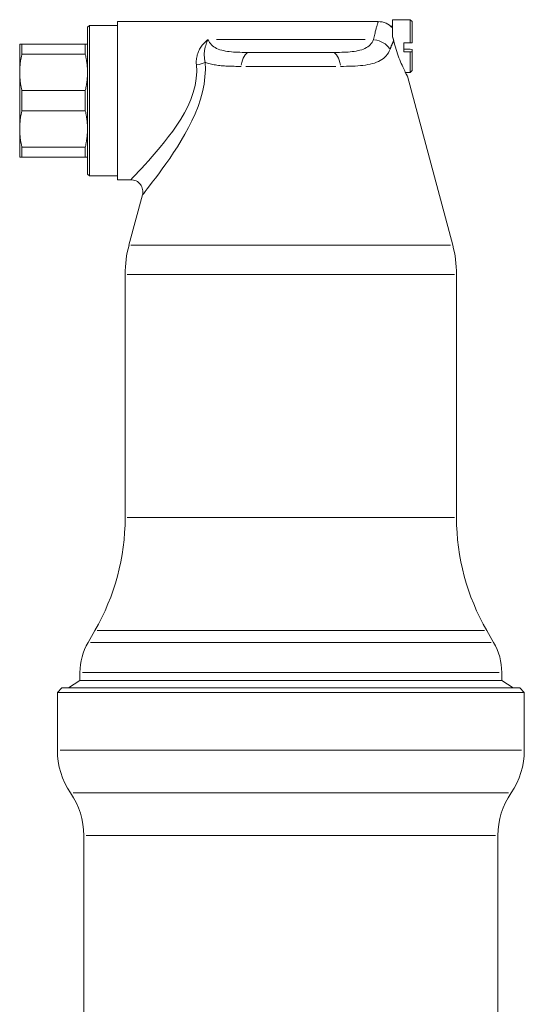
# Model space of a CAD drawing. Header units: millimetres. Extents: x 60394 to 199354, y 20895 to 166073.
# Tile 114 of 256: x 95275 to 95342, y 27420 to 27550. Entities that reach past the tile are written whole.
import ezdxf

# ---------------------------------------------------------------- set-up
doc = ezdxf.new("R2010")
doc.units = ezdxf.units.MM
doc.layers.add('UT_ZARIZENI - ARMATURY', color=6, linetype='Continuous', lineweight=5)

msp = doc.modelspace()

# ---------------------------------------------------------------- linework, layer by layer
at = {"layer": 'UT_ZARIZENI - ARMATURY'}
for p, q in [((95324.21, 27548.56), (95324.21, 27550.39)), ((95324.21, 27550.39), (95326.56, 27550.39)), ((95326.56, 27547.32), (95326.56, 27550.39)), ((95326.81, 27550.14), (95326.56, 27550.39)), ((95283.71, 27549.39), (95283.96, 27549.64)), ((95283.71, 27549.39), (95283.71, 27529.89)), ((95283.96, 27529.64), (95283.96, 27549.64)), ((95283.96, 27549.64), (95287.71, 27549.64)), ((95287.71, 27550.14), (95287.71, 27529.14)), ((95322.32, 27550.14), (95287.71, 27550.14)), ((95321.92, 27548.77), (95321.96, 27548.92)), ((95321.96, 27548.92), (95321.99, 27549.06)), ((95321.99, 27549.06), (95322.03, 27549.18)), ((95322.03, 27549.18), (95322.06, 27549.31)), ((95322.06, 27549.31), (95322.09, 27549.42)), ((95322.09, 27549.42), (95322.12, 27549.52)), ((95322.12, 27549.52), (95322.15, 27549.62)), ((95322.15, 27549.62), (95322.18, 27549.71)), ((95322.18, 27549.71), (95322.21, 27549.79)), ((95322.21, 27549.79), (95322.23, 27549.86)), ((95322.23, 27549.86), (95322.25, 27549.93)), ((95322.25, 27549.93), (95322.27, 27549.99)), ((95322.27, 27549.99), (95322.28, 27550.03)), ((95322.28, 27550.03), (95322.3, 27550.07)), ((95322.3, 27550.07), (95322.31, 27550.1)), ((95322.31, 27550.1), (95322.32, 27550.12)), ((95322.32, 27550.14), (95322.59, 27550.13)), ((95322.32, 27550.12), (95322.32, 27550.14)), ((95322.32, 27550.14), (95322.32, 27550.14)), ((95322.59, 27550.13), (95322.85, 27550.09)), ((95322.85, 27550.09), (95323.1, 27550.02)), ((95323.1, 27550.02), (95323.35, 27549.92)), ((95323.35, 27549.92), (95323.58, 27549.8)), ((95323.58, 27549.8), (95323.8, 27549.66)), ((95323.8, 27549.66), (95324, 27549.49)), ((95324.21, 27549.55), (95323.94, 27549.55)), ((95324, 27549.49), (95324.19, 27549.31)), ((95324.21, 27549.31), (95324.19, 27549.31)), ((95326.81, 27550.14), (95326.81, 27547.34)), ((95299.48, 27547.56), (95299.6, 27547.66)), ((95299.6, 27547.66), (95299.72, 27547.75)), ((95299.66, 27547.62), (95299.62, 27547.53)), ((95299.72, 27547.75), (95299.66, 27547.62)), ((95299.72, 27547.75), (95299.81, 27547.55)), ((95300.82, 27547.75), (95320.59, 27547.75)), ((95321.61, 27547.55), (95321.69, 27547.75)), ((95321.69, 27547.75), (95321.73, 27547.94)), ((95321.73, 27547.94), (95321.77, 27548.12)), ((95321.77, 27548.12), (95321.81, 27548.3)), ((95321.81, 27548.3), (95321.85, 27548.46)), ((95321.85, 27548.46), (95321.89, 27548.62)), ((95321.89, 27548.62), (95321.92, 27548.77)), ((95324.21, 27548.56), (95324.21, 27548.11)), ((95324.21, 27548.11), (95324.22, 27548.09)), ((95324.22, 27548.09), (95324.22, 27548.07)), ((95324.22, 27548.07), (95324.23, 27548.05)), ((95324.23, 27548.05), (95324.24, 27548.03)), ((95324.24, 27548.03), (95324.25, 27548.01)), ((95324.25, 27548.01), (95324.25, 27547.99)), ((95324.25, 27547.99), (95324.26, 27547.97)), ((95324.26, 27547.97), (95324.27, 27547.94)), ((95324.27, 27547.94), (95324.28, 27547.92)), ((95324.28, 27547.92), (95324.28, 27547.9)), ((95324.28, 27547.9), (95324.29, 27547.88)), ((95324.29, 27547.88), (95324.3, 27547.86)), ((95324.3, 27547.86), (95324.3, 27547.84)), ((95324.3, 27547.84), (95324.31, 27547.81)), ((95324.31, 27547.81), (95324.32, 27547.79)), ((95324.32, 27547.79), (95324.32, 27547.77)), ((95324.32, 27547.77), (95324.33, 27547.75)), ((95324.33, 27547.75), (95324.33, 27547.73)), ((95324.33, 27547.73), (95324.34, 27547.7)), ((95324.34, 27547.7), (95324.35, 27547.68)), ((95324.35, 27547.68), (95324.35, 27547.66)), ((95324.35, 27547.66), (95324.36, 27547.64)), ((95324.37, 27547.59), (95324.35, 27547.55)), ((95324.36, 27547.64), (95324.36, 27547.61)), ((95324.36, 27547.61), (95324.37, 27547.59)), ((95324.44, 27547.3), (95324.37, 27547.59)), ((95275, 27547.14), (95274.71, 27547.14)), ((95274.71, 27543.39), (95274.71, 27547.14)), ((95275, 27547.14), (95283.42, 27547.14)), ((95275, 27545.8), (95275, 27547.14)), ((95283.42, 27547.14), (95283.71, 27547.14)), ((95283.42, 27545.8), (95283.42, 27547.14)), ((95298.45, 27546.19), (95298.52, 27546.33)), ((95298.52, 27546.33), (95298.59, 27546.47)), ((95298.59, 27546.47), (95298.67, 27546.61)), ((95298.67, 27546.61), (95298.75, 27546.74)), ((95298.75, 27546.74), (95298.84, 27546.87)), ((95298.84, 27546.87), (95298.93, 27546.99)), ((95298.93, 27546.99), (95299.03, 27547.11)), ((95299.03, 27547.11), (95299.14, 27547.23)), ((95299.14, 27547.23), (95299.25, 27547.34)), ((95299.26, 27546.36), (95299.24, 27546.24)), ((95299.25, 27547.34), (95299.36, 27547.45)), ((95299.28, 27546.47), (95299.26, 27546.36)), ((95299.3, 27546.58), (95299.28, 27546.47)), ((95299.32, 27546.69), (95299.3, 27546.58)), ((95299.35, 27546.78), (95299.32, 27546.69)), ((95299.37, 27546.87), (95299.35, 27546.78)), ((95299.36, 27547.45), (95299.48, 27547.56)), ((95299.41, 27546.98), (95299.37, 27546.87)), ((95299.47, 27547.16), (95299.41, 27546.98)), ((95299.52, 27547.3), (95299.47, 27547.16)), ((95299.57, 27547.42), (95299.52, 27547.3)), ((95299.62, 27547.53), (95299.57, 27547.42)), ((95299.81, 27547.55), (95299.91, 27547.37)), ((95299.91, 27547.37), (95300.03, 27547.21)), ((95300.03, 27547.21), (95300.16, 27547.06)), ((95300.16, 27547.06), (95300.32, 27546.92)), ((95300.32, 27546.92), (95300.48, 27546.79)), ((95300.48, 27546.79), (95300.67, 27546.68)), ((95300.67, 27546.68), (95300.86, 27546.58)), ((95300.86, 27546.58), (95301.07, 27546.49)), ((95301.07, 27546.49), (95301.29, 27546.41)), ((95301.29, 27546.41), (95301.53, 27546.34)), ((95301.53, 27546.34), (95301.77, 27546.28)), ((95301.77, 27546.28), (95302.02, 27546.23)), ((95319.39, 27546.23), (95319.65, 27546.28)), ((95319.65, 27546.28), (95319.89, 27546.34)), ((95319.89, 27546.34), (95320.12, 27546.41)), ((95320.12, 27546.41), (95320.34, 27546.49)), ((95320.34, 27546.49), (95320.55, 27546.58)), ((95320.55, 27546.58), (95320.75, 27546.68)), ((95320.75, 27546.68), (95320.93, 27546.79)), ((95320.93, 27546.79), (95321.1, 27546.92)), ((95321.1, 27546.92), (95321.25, 27547.06)), ((95321.25, 27547.06), (95321.39, 27547.21)), ((95321.39, 27547.21), (95321.51, 27547.37)), ((95321.51, 27547.37), (95321.61, 27547.55)), ((95323.88, 27546.47), (95323.78, 27546.22)), ((95323.9, 27546.53), (95323.88, 27546.47)), ((95323.93, 27546.58), (95323.9, 27546.53)), ((95323.95, 27546.64), (95323.93, 27546.58)), ((95323.97, 27546.69), (95323.95, 27546.64)), ((95323.99, 27546.75), (95323.97, 27546.69)), ((95324.01, 27546.8), (95323.99, 27546.75)), ((95324.03, 27546.85), (95324.01, 27546.8)), ((95324.05, 27546.9), (95324.03, 27546.85)), ((95324.08, 27546.95), (95324.05, 27546.9)), ((95324.1, 27547), (95324.08, 27546.95)), ((95324.12, 27547.05), (95324.1, 27547)), ((95324.14, 27547.1), (95324.12, 27547.05)), ((95324.16, 27547.14), (95324.14, 27547.1)), ((95324.18, 27547.19), (95324.16, 27547.14)), ((95324.2, 27547.23), (95324.18, 27547.19)), ((95324.22, 27547.28), (95324.2, 27547.23)), ((95324.24, 27547.32), (95324.22, 27547.28)), ((95324.26, 27547.36), (95324.24, 27547.32)), ((95324.28, 27547.4), (95324.26, 27547.36)), ((95324.3, 27547.44), (95324.28, 27547.4)), ((95324.31, 27547.48), (95324.3, 27547.44)), ((95324.33, 27547.52), (95324.31, 27547.48)), ((95324.35, 27547.55), (95324.33, 27547.52)), ((95324.51, 27547.02), (95324.44, 27547.3)), ((95324.59, 27546.74), (95324.51, 27547.02)), ((95324.68, 27546.45), (95324.59, 27546.74)), ((95324.77, 27546.16), (95324.68, 27546.45)), ((95326.56, 27547.32), (95325.71, 27547.32)), ((95325.71, 27546.13), (95325.71, 27547.32)), ((95326.56, 27546.46), (95325.71, 27546.46)), ((95326.56, 27547.32), (95326.81, 27547.34)), ((95326.56, 27546.46), (95326.81, 27546.45)), ((95326.81, 27546.14), (95326.81, 27546.45)), ((95274.83, 27544.97), (95274.82, 27544.87)), ((95274.85, 27545.07), (95274.83, 27544.97)), ((95274.87, 27545.17), (95274.85, 27545.07)), ((95274.89, 27545.28), (95274.87, 27545.17)), ((95274.91, 27545.38), (95274.89, 27545.28)), ((95274.93, 27545.49), (95274.91, 27545.38)), ((95274.95, 27545.59), (95274.93, 27545.49)), ((95274.97, 27545.7), (95274.95, 27545.59)), ((95275, 27545.8), (95274.97, 27545.7)), ((95275, 27545.8), (95283.42, 27545.8)), ((95283.44, 27545.7), (95283.42, 27545.8)), ((95283.47, 27545.59), (95283.44, 27545.7)), ((95283.49, 27545.49), (95283.47, 27545.59)), ((95283.51, 27545.38), (95283.49, 27545.49)), ((95283.53, 27545.28), (95283.51, 27545.38)), ((95283.55, 27545.17), (95283.53, 27545.28)), ((95283.57, 27545.07), (95283.55, 27545.17)), ((95283.58, 27544.97), (95283.57, 27545.07)), ((95283.6, 27544.87), (95283.58, 27544.97)), ((95298.16, 27544.93), (95298.17, 27545.1)), ((95298.17, 27545.1), (95298.19, 27545.26)), ((95298.19, 27545.26), (95298.22, 27545.43)), ((95298.22, 27545.43), (95298.25, 27545.58)), ((95298.25, 27545.58), (95298.29, 27545.74)), ((95298.29, 27545.74), (95298.34, 27545.89)), ((95298.34, 27545.89), (95298.39, 27546.04)), ((95298.39, 27546.04), (95298.45, 27546.19)), ((95299.22, 27545.99), (95299.21, 27545.86)), ((95299.21, 27545.86), (95299.21, 27545.72)), ((95299.21, 27545.72), (95299.22, 27545.58)), ((95299.23, 27546.11), (95299.22, 27545.99)), ((95299.22, 27545.58), (95299.23, 27545.44)), ((95299.24, 27546.24), (95299.23, 27546.11)), ((95299.23, 27545.44), (95299.24, 27545.3)), ((95299.24, 27545.3), (95299.26, 27545.16)), ((95299.26, 27545.16), (95299.28, 27545.02)), ((95299.28, 27545.02), (95299.31, 27544.88)), ((95302.02, 27546.23), (95302.28, 27546.19)), ((95302.28, 27546.19), (95302.54, 27546.16)), ((95302.54, 27546.16), (95302.81, 27546.13)), ((95302.81, 27546.13), (95303.09, 27546.1)), ((95303.09, 27546.1), (95303.37, 27546.08)), ((95303.37, 27546.08), (95303.66, 27546.07)), ((95303.66, 27546.07), (95303.95, 27546.06)), ((95303.95, 27546.06), (95304.25, 27546.05)), ((95304.25, 27546.05), (95304.55, 27546.05)), ((95304.55, 27546.05), (95304.85, 27546.04)), ((95304.85, 27546.04), (95305.16, 27546.04)), ((95305.16, 27546.04), (95316.26, 27546.04)), ((95316.26, 27546.04), (95316.57, 27546.04)), ((95316.57, 27546.04), (95316.87, 27546.05)), ((95316.87, 27546.05), (95317.17, 27546.05)), ((95317.17, 27546.05), (95317.46, 27546.06)), ((95317.46, 27546.06), (95317.75, 27546.07)), ((95317.75, 27546.07), (95318.04, 27546.08)), ((95318.04, 27546.08), (95318.32, 27546.1)), ((95318.32, 27546.1), (95318.6, 27546.13)), ((95318.6, 27546.13), (95318.87, 27546.16)), ((95318.87, 27546.16), (95319.13, 27546.19)), ((95319.13, 27546.19), (95319.39, 27546.23)), ((95322.58, 27544.97), (95322.34, 27544.85)), ((95322.8, 27545.1), (95322.58, 27544.97)), ((95323.01, 27545.25), (95322.8, 27545.1)), ((95323.2, 27545.42), (95323.01, 27545.25)), ((95323.37, 27545.6), (95323.2, 27545.42)), ((95323.52, 27545.79), (95323.37, 27545.6)), ((95323.66, 27546), (95323.52, 27545.79)), ((95323.78, 27546.22), (95323.66, 27546)), ((95324.87, 27545.88), (95324.77, 27546.16)), ((95324.97, 27545.6), (95324.87, 27545.88)), ((95325.07, 27545.32), (95324.97, 27545.6)), ((95325.17, 27545.06), (95325.07, 27545.32)), ((95325.27, 27544.81), (95325.17, 27545.06)), ((95325.71, 27546.13), (95326.56, 27546.13)), ((95326.81, 27546.14), (95326.56, 27546.13)), ((95326.56, 27543.39), (95326.56, 27546.13)), ((95326.81, 27543.64), (95326.81, 27546.14)), ((95274.72, 27543.78), (95274.71, 27543.68)), ((95274.71, 27543.68), (95274.71, 27543.59)), ((95274.73, 27543.98), (95274.72, 27543.88)), ((95274.72, 27543.88), (95274.72, 27543.78)), ((95274.74, 27544.17), (95274.73, 27544.08)), ((95274.73, 27544.08), (95274.73, 27543.98)), ((95274.75, 27544.27), (95274.74, 27544.17)), ((95274.76, 27544.37), (95274.75, 27544.27)), ((95274.77, 27544.47), (95274.76, 27544.37)), ((95274.78, 27544.57), (95274.77, 27544.47)), ((95274.79, 27544.67), (95274.78, 27544.57)), ((95274.8, 27544.77), (95274.79, 27544.67)), ((95274.82, 27544.87), (95274.8, 27544.77)), ((95283.61, 27544.77), (95283.6, 27544.87)), ((95283.63, 27544.67), (95283.61, 27544.77)), ((95283.64, 27544.57), (95283.63, 27544.67)), ((95283.65, 27544.47), (95283.64, 27544.57)), ((95283.66, 27544.37), (95283.65, 27544.47)), ((95283.67, 27544.27), (95283.66, 27544.37)), ((95283.68, 27544.17), (95283.67, 27544.27)), ((95283.68, 27544.08), (95283.68, 27544.17)), ((95283.69, 27543.98), (95283.68, 27544.08)), ((95283.7, 27543.88), (95283.69, 27543.98)), ((95283.7, 27543.78), (95283.7, 27543.88)), ((95283.7, 27543.68), (95283.7, 27543.78)), ((95283.71, 27543.59), (95283.7, 27543.68)), ((95298.16, 27544.76), (95298.16, 27544.93)), ((95298.16, 27544.59), (95298.16, 27544.76)), ((95298.18, 27544.42), (95298.16, 27544.59)), ((95298.21, 27543.52), (95298.18, 27544.42)), ((95299.31, 27544.88), (95299.35, 27544.73)), ((95299.36, 27543.78), (95299.31, 27542.81)), ((95299.5, 27544.67), (95299.35, 27544.73)), ((95299.35, 27544.73), (95299.36, 27543.78)), ((95299.66, 27544.62), (95299.5, 27544.67)), ((95299.83, 27544.57), (95299.66, 27544.62)), ((95299.99, 27544.53), (95299.83, 27544.57)), ((95300.17, 27544.49), (95299.99, 27544.53)), ((95300.34, 27544.45), (95300.17, 27544.49)), ((95300.52, 27544.41), (95300.34, 27544.45)), ((95300.71, 27544.38), (95300.52, 27544.41)), ((95300.9, 27544.35), (95300.71, 27544.38)), ((95301.09, 27544.33), (95300.9, 27544.35)), ((95301.28, 27544.3), (95301.09, 27544.33)), ((95301.48, 27544.28), (95301.28, 27544.3)), ((95301.68, 27544.27), (95301.48, 27544.28)), ((95301.89, 27544.25), (95301.68, 27544.27)), ((95302.1, 27544.24), (95301.89, 27544.25)), ((95302.31, 27544.23), (95302.1, 27544.24)), ((95302.52, 27544.22), (95302.31, 27544.23)), ((95302.74, 27544.21), (95302.52, 27544.22)), ((95302.96, 27544.2), (95302.74, 27544.21)), ((95303.18, 27544.2), (95302.96, 27544.2)), ((95303.41, 27544.19), (95303.18, 27544.2)), ((95303.64, 27544.19), (95303.41, 27544.19)), ((95303.87, 27544.19), (95303.64, 27544.19)), ((95304.1, 27544.19), (95303.87, 27544.19)), ((95304.72, 27544.19), (95316.69, 27544.19)), ((95317.72, 27544.19), (95317.32, 27544.19)), ((95318.11, 27544.2), (95317.72, 27544.19)), ((95318.49, 27544.2), (95318.11, 27544.2)), ((95318.87, 27544.22), (95318.49, 27544.2)), ((95319.24, 27544.23), (95318.87, 27544.22)), ((95319.6, 27544.26), (95319.24, 27544.23)), ((95319.95, 27544.29), (95319.6, 27544.26)), ((95320.29, 27544.32), (95319.95, 27544.29)), ((95320.62, 27544.37), (95320.29, 27544.32)), ((95320.94, 27544.42), (95320.62, 27544.37)), ((95321.25, 27544.49), (95320.94, 27544.42)), ((95321.54, 27544.56), (95321.25, 27544.49)), ((95321.82, 27544.64), (95321.54, 27544.56)), ((95322.09, 27544.74), (95321.82, 27544.64)), ((95322.34, 27544.85), (95322.09, 27544.74)), ((95325.38, 27544.57), (95325.27, 27544.81)), ((95325.47, 27544.35), (95325.38, 27544.57)), ((95325.57, 27544.14), (95325.47, 27544.35)), ((95325.66, 27543.94), (95325.57, 27544.14)), ((95325.75, 27543.76), (95325.66, 27543.94)), ((95325.83, 27543.59), (95325.75, 27543.76)), ((95274.71, 27543.59), (95274.71, 27543.49)), ((95274.71, 27543.49), (95274.71, 27543.39)), ((95274.71, 27543.39), (95274.71, 27535.89)), ((95274.71, 27543.3), (95274.71, 27543.39)), ((95274.71, 27543.2), (95274.71, 27543.3)), ((95274.71, 27543.1), (95274.71, 27543.2)), ((95274.72, 27543), (95274.71, 27543.1)), ((95274.72, 27542.91), (95274.72, 27543)), ((95274.73, 27542.81), (95274.72, 27542.91)), ((95274.73, 27542.71), (95274.73, 27542.81)), ((95274.74, 27542.61), (95274.73, 27542.71)), ((95274.75, 27542.51), (95274.74, 27542.61)), ((95274.76, 27542.42), (95274.75, 27542.51)), ((95274.77, 27542.32), (95274.76, 27542.42)), ((95283.65, 27542.32), (95283.66, 27542.42)), ((95283.66, 27542.42), (95283.67, 27542.51)), ((95283.67, 27542.51), (95283.68, 27542.61)), ((95283.68, 27542.71), (95283.69, 27542.81)), ((95283.68, 27542.61), (95283.68, 27542.71)), ((95283.69, 27542.81), (95283.7, 27542.91)), ((95283.7, 27543.1), (95283.71, 27543.2)), ((95283.7, 27543), (95283.7, 27543.1)), ((95283.7, 27542.91), (95283.7, 27543)), ((95283.71, 27543.49), (95283.71, 27543.59)), ((95283.71, 27543.39), (95283.71, 27543.49)), ((95283.71, 27543.3), (95283.71, 27543.39)), ((95283.71, 27543.2), (95283.71, 27543.3)), ((95297.99, 27541.65), (95298.15, 27542.59)), ((95298.15, 27542.59), (95298.21, 27543.52)), ((95299.31, 27542.81), (95299.18, 27541.82)), ((95325.91, 27543.43), (95325.83, 27543.59)), ((95325.98, 27543.29), (95325.91, 27543.43)), ((95325.93, 27543.39), (95326.56, 27543.39)), ((95326.04, 27543.17), (95325.98, 27543.29)), ((95326.09, 27543.07), (95326.04, 27543.17)), ((95326.13, 27542.99), (95326.09, 27543.07)), ((95326.16, 27542.94), (95326.13, 27542.99)), ((95326.18, 27542.9), (95326.16, 27542.94)), ((95326.18, 27542.89), (95326.18, 27542.9)), ((95326.18, 27542.89), (95332.2, 27520.45)), ((95326.81, 27543.64), (95326.56, 27543.39)), ((95274.78, 27542.22), (95274.77, 27542.32)), ((95274.79, 27542.12), (95274.78, 27542.22)), ((95274.8, 27542.02), (95274.79, 27542.12)), ((95274.82, 27541.92), (95274.8, 27542.02)), ((95274.83, 27541.81), (95274.82, 27541.92)), ((95274.85, 27541.71), (95274.83, 27541.81)), ((95274.87, 27541.61), (95274.85, 27541.71)), ((95274.89, 27541.51), (95274.87, 27541.61)), ((95274.91, 27541.4), (95274.89, 27541.51)), ((95274.93, 27541.3), (95274.91, 27541.4)), ((95274.95, 27541.19), (95274.93, 27541.3)), ((95274.97, 27541.09), (95274.95, 27541.19)), ((95275, 27540.98), (95274.97, 27541.09)), ((95283.42, 27540.98), (95283.44, 27541.09)), ((95283.44, 27541.09), (95283.47, 27541.19)), ((95283.47, 27541.19), (95283.49, 27541.3)), ((95283.49, 27541.3), (95283.51, 27541.4)), ((95283.51, 27541.4), (95283.53, 27541.51)), ((95283.53, 27541.51), (95283.55, 27541.61)), ((95283.55, 27541.61), (95283.57, 27541.71)), ((95283.57, 27541.71), (95283.58, 27541.81)), ((95283.58, 27541.81), (95283.6, 27541.92)), ((95283.6, 27541.92), (95283.61, 27542.02)), ((95283.61, 27542.02), (95283.63, 27542.12)), ((95283.63, 27542.12), (95283.64, 27542.22)), ((95283.64, 27542.22), (95283.65, 27542.32)), ((95297.75, 27540.71), (95297.99, 27541.65)), ((95299.18, 27541.82), (95298.98, 27540.83)), ((95275, 27540.98), (95283.42, 27540.98)), ((95275, 27538.3), (95275, 27540.98)), ((95283.42, 27538.3), (95283.42, 27540.98)), ((95297.03, 27538.88), (95297.43, 27539.78)), ((95297.43, 27539.78), (95297.75, 27540.71)), ((95298.72, 27539.84), (95298.39, 27538.86)), ((95298.98, 27540.83), (95298.72, 27539.84)), ((95296.58, 27538.01), (95297.03, 27538.88)), ((95298.39, 27538.86), (95298.01, 27537.9)), ((95274.78, 27537.07), (95274.79, 27537.17)), ((95274.79, 27537.17), (95274.8, 27537.27)), ((95274.8, 27537.27), (95274.82, 27537.37)), ((95274.82, 27537.37), (95274.83, 27537.47)), ((95274.83, 27537.47), (95274.85, 27537.57)), ((95274.85, 27537.57), (95274.87, 27537.67)), ((95274.87, 27537.67), (95274.89, 27537.78)), ((95274.89, 27537.78), (95274.91, 27537.88)), ((95274.91, 27537.88), (95274.93, 27537.99)), ((95274.93, 27537.99), (95274.95, 27538.09)), ((95274.95, 27538.09), (95274.97, 27538.2)), ((95274.97, 27538.2), (95275, 27538.3)), ((95275, 27538.3), (95283.42, 27538.3)), ((95283.44, 27538.2), (95283.42, 27538.3)), ((95283.47, 27538.09), (95283.44, 27538.2)), ((95283.49, 27537.99), (95283.47, 27538.09)), ((95283.51, 27537.88), (95283.49, 27537.99)), ((95283.53, 27537.78), (95283.51, 27537.88)), ((95283.55, 27537.67), (95283.53, 27537.78)), ((95283.57, 27537.57), (95283.55, 27537.67)), ((95283.58, 27537.47), (95283.57, 27537.57)), ((95283.6, 27537.37), (95283.58, 27537.47)), ((95283.61, 27537.27), (95283.6, 27537.37)), ((95283.63, 27537.17), (95283.61, 27537.27)), ((95283.64, 27537.07), (95283.63, 27537.17)), ((95295.57, 27536.37), (95296.09, 27537.17)), ((95296.09, 27537.17), (95296.58, 27538.01)), ((95298.01, 27537.9), (95297.58, 27536.97)), ((95274.71, 27536.18), (95274.72, 27536.28)), ((95274.71, 27536.09), (95274.71, 27536.18)), ((95274.71, 27535.99), (95274.71, 27536.09)), ((95274.71, 27535.89), (95274.71, 27535.99)), ((95274.71, 27535.89), (95274.71, 27532.14)), ((95274.71, 27535.89), (95274.71, 27535.8)), ((95274.72, 27536.38), (95274.73, 27536.48)), ((95274.72, 27536.28), (95274.72, 27536.38)), ((95274.73, 27536.58), (95274.74, 27536.67)), ((95274.73, 27536.48), (95274.73, 27536.58)), ((95274.74, 27536.67), (95274.75, 27536.77)), ((95274.75, 27536.77), (95274.76, 27536.87)), ((95274.76, 27536.87), (95274.77, 27536.97)), ((95274.77, 27536.97), (95274.78, 27537.07)), ((95283.65, 27536.97), (95283.64, 27537.07)), ((95283.66, 27536.87), (95283.65, 27536.97)), ((95283.67, 27536.77), (95283.66, 27536.87)), ((95283.68, 27536.67), (95283.67, 27536.77)), ((95283.68, 27536.58), (95283.68, 27536.67)), ((95283.69, 27536.48), (95283.68, 27536.58)), ((95283.7, 27536.38), (95283.69, 27536.48)), ((95283.7, 27536.28), (95283.7, 27536.38)), ((95283.7, 27536.18), (95283.7, 27536.28)), ((95283.71, 27536.09), (95283.7, 27536.18)), ((95283.71, 27535.99), (95283.71, 27536.09)), ((95283.71, 27535.89), (95283.71, 27535.99)), ((95283.71, 27535.8), (95283.71, 27535.89)), ((95295.03, 27535.6), (95295.57, 27536.37)), ((95297.13, 27536.06), (95296.65, 27535.19)), ((95297.58, 27536.97), (95297.13, 27536.06)), ((95274.71, 27535.8), (95274.71, 27535.7)), ((95274.71, 27535.7), (95274.71, 27535.6)), ((95274.71, 27535.6), (95274.72, 27535.5)), ((95274.72, 27535.5), (95274.72, 27535.41)), ((95274.72, 27535.41), (95274.73, 27535.31)), ((95274.73, 27535.31), (95274.73, 27535.21)), ((95274.73, 27535.21), (95274.74, 27535.11)), ((95274.74, 27535.11), (95274.75, 27535.01)), ((95274.75, 27535.01), (95274.76, 27534.92)), ((95274.76, 27534.92), (95274.77, 27534.82)), ((95274.77, 27534.82), (95274.78, 27534.72)), ((95274.78, 27534.72), (95274.79, 27534.62)), ((95274.79, 27534.62), (95274.8, 27534.52)), ((95274.8, 27534.52), (95274.82, 27534.42)), ((95283.6, 27534.42), (95283.61, 27534.52)), ((95283.61, 27534.52), (95283.63, 27534.62)), ((95283.63, 27534.62), (95283.64, 27534.72)), ((95283.64, 27534.72), (95283.65, 27534.82)), ((95283.65, 27534.82), (95283.66, 27534.92)), ((95283.66, 27534.92), (95283.67, 27535.01)), ((95283.67, 27535.01), (95283.68, 27535.11)), ((95283.68, 27535.21), (95283.69, 27535.31)), ((95283.68, 27535.11), (95283.68, 27535.21)), ((95283.69, 27535.31), (95283.7, 27535.41)), ((95283.7, 27535.6), (95283.71, 27535.7)), ((95283.7, 27535.5), (95283.7, 27535.6)), ((95283.7, 27535.41), (95283.7, 27535.5)), ((95283.71, 27535.7), (95283.71, 27535.8)), ((95293.93, 27534.16), (95294.48, 27534.86)), ((95294.48, 27534.86), (95295.03, 27535.6)), ((95296.65, 27535.19), (95296.15, 27534.34)), ((95274.82, 27534.42), (95274.83, 27534.31)), ((95274.83, 27534.31), (95274.85, 27534.21)), ((95274.85, 27534.21), (95274.87, 27534.11)), ((95274.87, 27534.11), (95274.89, 27534.01)), ((95274.89, 27534.01), (95274.91, 27533.9)), ((95274.91, 27533.9), (95274.93, 27533.8)), ((95274.93, 27533.8), (95274.95, 27533.69)), ((95274.95, 27533.69), (95274.97, 27533.59)), ((95274.97, 27533.59), (95275, 27533.48)), ((95275, 27533.48), (95283.42, 27533.48)), ((95275, 27532.14), (95275, 27533.48)), ((95283.42, 27533.48), (95283.44, 27533.59)), ((95283.42, 27532.14), (95283.42, 27533.48)), ((95283.44, 27533.59), (95283.47, 27533.69)), ((95283.47, 27533.69), (95283.49, 27533.8)), ((95283.49, 27533.8), (95283.51, 27533.9)), ((95283.51, 27533.9), (95283.53, 27534.01)), ((95283.53, 27534.01), (95283.55, 27534.11)), ((95283.55, 27534.11), (95283.57, 27534.21)), ((95283.57, 27534.21), (95283.58, 27534.31)), ((95283.58, 27534.31), (95283.6, 27534.42)), ((95292.84, 27532.83), (95293.38, 27533.48)), ((95293.38, 27533.48), (95293.93, 27534.16)), ((95295.64, 27533.52), (95295.13, 27532.74)), ((95296.15, 27534.34), (95295.64, 27533.52)), ((95274.71, 27532.14), (95275, 27532.14)), ((95275, 27532.14), (95283.42, 27532.14)), ((95283.42, 27532.14), (95283.71, 27532.14)), ((95291.81, 27531.65), (95292.31, 27532.22)), ((95292.31, 27532.22), (95292.84, 27532.83)), ((95294.63, 27531.98), (95294.12, 27531.26)), ((95295.13, 27532.74), (95294.63, 27531.98)), ((95290.48, 27530.21), (95290.88, 27530.64)), ((95290.88, 27530.64), (95291.33, 27531.12)), ((95291.33, 27531.12), (95291.81, 27531.65)), ((95293.64, 27530.57), (95293.17, 27529.93)), ((95294.12, 27531.26), (95293.64, 27530.57)), ((95283.71, 27529.89), (95283.96, 27529.64)), ((95283.96, 27529.64), (95287.71, 27529.64)), ((95289.51, 27529.19), (95289.64, 27529.33)), ((95289.64, 27529.33), (95289.85, 27529.55)), ((95289.85, 27529.55), (95290.13, 27529.84)), ((95290.13, 27529.84), (95290.48, 27530.21)), ((95292.72, 27529.34), (95292.31, 27528.8)), ((95293.17, 27529.93), (95292.72, 27529.34)), ((95289.46, 27529.14), (95287.71, 27529.14)), ((95289.46, 27529.14), (95289.51, 27529.19)), ((95289.65, 27529.13), (95289.46, 27529.14)), ((95289.83, 27529.1), (95289.65, 27529.13)), ((95290, 27529.05), (95289.83, 27529.1)), ((95290.17, 27528.98), (95290, 27529.05)), ((95290.33, 27528.89), (95290.17, 27528.98)), ((95290.48, 27528.78), (95290.33, 27528.89)), ((95290.61, 27528.66), (95290.48, 27528.78)), ((95290.73, 27528.52), (95290.61, 27528.66)), ((95290.84, 27528.37), (95290.73, 27528.52)), ((95290.92, 27528.2), (95290.84, 27528.37)), ((95290.99, 27528.03), (95290.92, 27528.2)), ((95291.03, 27527.85), (95290.99, 27528.03)), ((95291.94, 27528.32), (95291.62, 27527.91)), ((95292.31, 27528.8), (95291.94, 27528.32)), ((95291.01, 27527.13), (95289.22, 27520.45)), ((95291.01, 27527.13), (95291.05, 27527.31)), ((95291.05, 27527.18), (95291.01, 27527.13)), ((95291.06, 27527.67), (95291.03, 27527.85)), ((95291.05, 27527.31), (95291.06, 27527.49)), ((95291.17, 27527.33), (95291.05, 27527.18)), ((95291.06, 27527.49), (95291.06, 27527.67)), ((95291.36, 27527.58), (95291.17, 27527.33)), ((95291.62, 27527.91), (95291.36, 27527.58)), ((95331.93, 27520.45), (95289.48, 27520.45)), ((95288.71, 27484.27), (95288.71, 27516.57)), ((95332.44, 27516.57), (95288.98, 27516.57)), ((95332.71, 27484.27), (95332.71, 27516.57)), ((95332.44, 27484.27), (95288.98, 27484.27)), ((95284.69, 27469.27), (95283.78, 27467.7)), ((95285.01, 27469.27), (95336.41, 27469.27)), ((95336.73, 27469.27), (95337.64, 27467.7)), ((95337.3, 27467.7), (95284.11, 27467.7)), ((95282.71, 27462.64), (95281.21, 27461.64)), ((95282.71, 27462.64), (95282.71, 27463.7)), ((95338.71, 27462.64), (95282.71, 27462.64)), ((95283.05, 27463.7), (95338.36, 27463.7)), ((95338.71, 27462.64), (95338.71, 27463.7)), ((95338.71, 27462.64), (95340.21, 27461.64)), ((95280.31, 27461.64), (95279.71, 27461.04)), ((95280.31, 27461.64), (95341.11, 27461.64)), ((95341.11, 27461.64), (95341.71, 27461.04)), ((95279.71, 27461.04), (95341.71, 27461.04)), ((95279.71, 27461.04), (95279.71, 27453.37)), ((95341.71, 27461.04), (95341.71, 27453.37)), ((95341.33, 27453.37), (95280.09, 27453.37)), ((95281.82, 27447.72), (95339.6, 27447.72)), ((95283.21, 27442.06), (95283.21, 27416.94)), ((95283.55, 27442.06), (95337.87, 27442.06)), ((95338.21, 27442.06), (95338.21, 27416.94))]:
    msp.add_line(p, q, dxfattribs=at)
for centre, radius, start, end in [((95303.71, 27516.57), 15, 165, 180), ((95317.71, 27516.57), 15, 0, 15), ((95258.71, 27484.27), 30, 330, 0), ((95362.71, 27484.27), 30, 180, 210), ((95290.71, 27463.7), 8, 150, 180), ((95330.71, 27463.7), 8, 0, 30), ((95289.71, 27453.37), 10, 180, 214.4115), ((95331.71, 27453.37), 10, 325.5885, 0), ((95273.21, 27442.06), 10, 0, 34.4115), ((95348.21, 27442.06), 10, 145.5885, 180)]:
    msp.add_arc(centre, radius, start, end, dxfattribs=at)
for centre, major_axis, ratio, start_param, end_param in [((95321.69, 27545.82), (-2.42, 0.65), 0.761329, 3.872356, 4.858304), ((95305.16, 27543.54), (0, 2.5), 0.43677, 0.06545, 1.243547), ((95316.26, 27543.54), (0, 2.5), 0.43677, 5.039638, 6.217735), ((95298.18, 27545.14), (1.59, 0.14), 0.453318, 4.714869, 5.457281)]:
    msp.add_ellipse(centre, major_axis=major_axis, ratio=ratio, start_param=start_param, end_param=end_param, dxfattribs=at)

doc.saveas('drawing.dxf')
